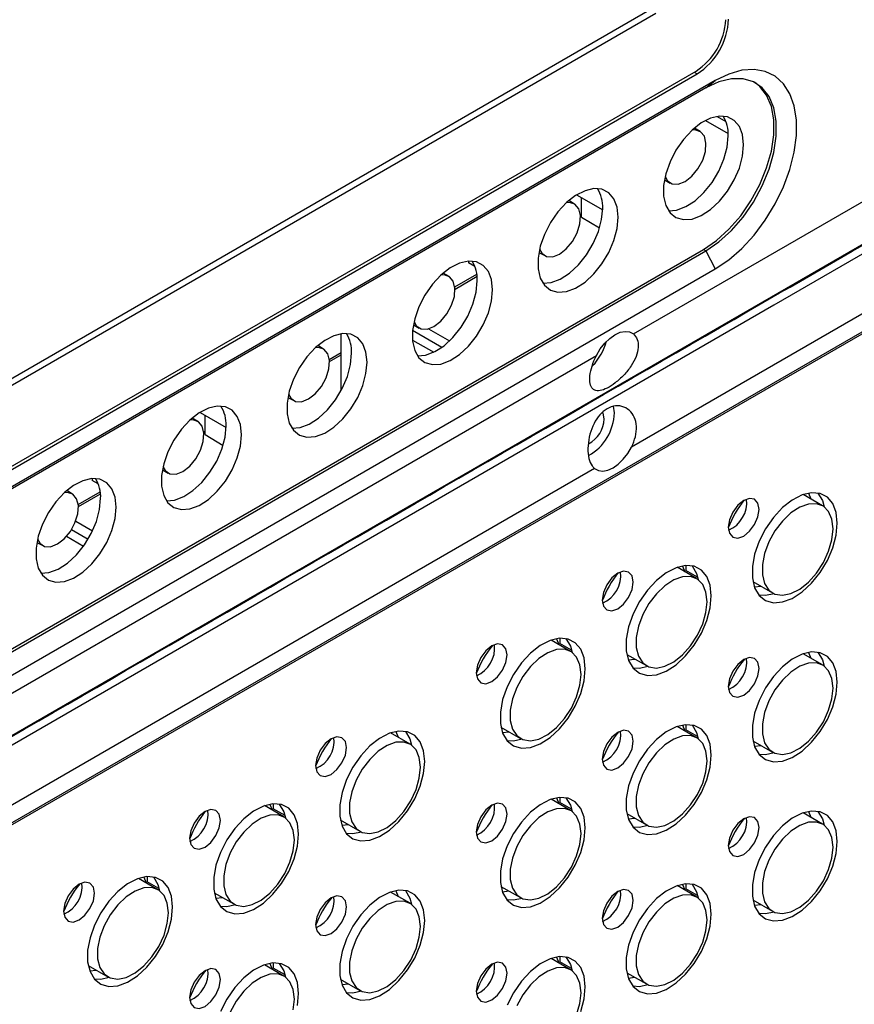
# Model space of a CAD drawing. Header units: millimetres. Extents: x 7099 to 9560, y -2357 to -1635.
# Tile 73 of 85: x 8951 to 9046, y -1976 to -1863. Entities that reach past the tile are written whole.
import ezdxf

# ---------------------------------------------------------------- set-up
doc = ezdxf.new("R2010")
doc.units = ezdxf.units.MM
doc.header["$LTSCALE"] = 3

msp = doc.modelspace()

# ---------------------------------------------------------------- linework, layer by layer
at = {"linetype": 'Continuous', "lineweight": 30}
for p, q in [((9020.95, -1899.28), (9153.19, -1822.95)), ((9152.98, -1835.89), (9020.74, -1912.23)), ((9150.35, -1839.45), (8886.9, -1991.53)), ((9148.03, -1841.02), (8887.1, -1991.65)), ((9022.81, -1862.22), (8908.26, -1928.35)), ((9023.52, -1862.63), (8907.55, -1929.57)), ((8902.96, -1941.45), (9028.12, -1869.2)), ((8903.08, -1941.77), (9028.24, -1869.52)), ((9027.9, -1869.32), (9028.24, -1869.52)), ((9029.26, -1871.12), (8899.94, -1945.78)), ((9030.32, -1870.28), (8901.01, -1944.93)), ((9029.26, -1871.12), (9030.32, -1870.28)), ((9030.52, -1874.39), (9031.54, -1874.97)), ((9028.58, -1876.11), (9027.93, -1875.72)), ((9029.2, -1874.85), (9031.8, -1876.35)), ((9024.5, -1881.65), (9025.17, -1882.02)), ((9014.45, -1883.36), (9017.44, -1885.09)), ((9014.21, -1884.41), (9013.56, -1884.01)), ((9015.02, -1885.91), (9015.02, -1883.69)), ((9014.88, -1885.61), (9015.02, -1885.53)), ((9014.9, -1885.84), (9015.02, -1885.77)), ((9015.02, -1885.91), (9017.08, -1887.14)), ((8899.66, -1964.25), (9028.98, -1889.6)), ((8899.94, -1964.41), (9029.26, -1889.76)), ((9010.13, -1889.95), (9010.8, -1890.32)), ((9028.98, -1889.6), (9029.26, -1889.76)), ((9029.26, -1889.76), (9030.32, -1891.83)), ((9002.09, -1890.94), (9002.09, -1891.15)), ((9002.8, -1891.55), (9002.09, -1891.15)), ((8901.01, -1966.49), (9030.32, -1891.83)), ((8999.85, -1892.7), (8999.19, -1892.31)), ((9000.51, -1893.9), (9003.02, -1892.45)), ((9000.53, -1894.14), (9003.05, -1892.68)), ((8995.77, -1898.24), (8996.44, -1898.61)), ((8987.51, -1905.75), (8987.51, -1899.26)), ((8995.68, -1898.86), (8999.03, -1900.8)), ((8997.5, -1898.69), (8999.9, -1900.07)), ((8995.66, -1899.97), (8998.1, -1901.36)), ((8985.48, -1901), (8984.82, -1900.6)), ((8986.14, -1902.2), (8987.51, -1901.41)), ((8986.16, -1902.43), (8987.51, -1901.65)), ((8884.49, -1978.06), (9016.72, -1901.73)), ((8981.4, -1906.54), (8982.07, -1906.91)), ((8971.34, -1908.25), (8974.33, -1909.97)), ((9018.77, -1908.3), (9018.67, -1907.53)), ((8971.11, -1909.29), (8970.46, -1908.9)), ((8971.92, -1910.8), (8971.92, -1908.58)), ((8971.77, -1910.49), (8971.92, -1910.41)), ((8971.79, -1910.73), (8971.92, -1910.65)), ((8971.92, -1910.8), (8973.98, -1912.03)), ((9016.51, -1914.67), (8884.28, -1991.01)), ((8967.03, -1914.83), (8967.7, -1915.2)), ((8958.99, -1915.83), (8958.99, -1916.03)), ((8959.69, -1916.44), (8958.99, -1916.03)), ((8956.74, -1917.59), (8956.09, -1917.19)), ((8957.41, -1918.79), (8959.92, -1917.34)), ((8957.42, -1919.02), (8959.94, -1917.57)), ((9042.61, -1918.95), (9040.38, -1917.66)), ((8957.11, -1920.69), (8959.04, -1921.8)), ((8956.64, -1921.64), (8958.54, -1922.74)), ((8956.07, -1922.43), (8958.02, -1923.54)), ((8952.66, -1923.13), (8953.33, -1923.5)), ((9028.19, -1927.27), (9025.96, -1925.98)), ((9026.97, -1925.77), (9026.97, -1926.35)), ((9028.3, -1927.12), (9026.97, -1926.35)), ((9034.63, -1927.62), (9036.87, -1928.91)), ((9034.8, -1928.23), (9035.55, -1928.15)), ((9013.76, -1935.6), (9011.53, -1934.31)), ((9012.54, -1934.1), (9012.54, -1934.68)), ((9013.88, -1935.45), (9012.54, -1934.68)), ((9020.21, -1935.94), (9022.44, -1937.23)), ((9020.37, -1936.55), (9021.13, -1936.48)), ((9042.61, -1937.15), (9040.38, -1935.87)), ((9005.78, -1944.27), (9008.02, -1945.56)), ((9028.19, -1945.48), (9025.96, -1944.19)), ((9026.97, -1943.98), (9026.97, -1944.56)), ((8995.38, -1946.21), (8993.15, -1944.93)), ((9005.95, -1944.88), (9006.7, -1944.8)), ((9028.3, -1945.33), (9026.97, -1944.56)), ((9034.63, -1945.83), (9036.87, -1947.11)), ((9034.8, -1946.44), (9035.55, -1946.36)), ((9012.54, -1952.31), (9012.54, -1952.89)), ((8980.95, -1954.54), (8978.72, -1953.25)), ((8979.73, -1953.04), (8979.73, -1953.62)), ((9013.76, -1953.81), (9011.53, -1952.52)), ((9013.88, -1953.66), (9012.54, -1952.89)), ((8981.07, -1954.39), (8979.73, -1953.62)), ((9020.21, -1954.15), (9022.44, -1955.44)), ((9042.61, -1955.36), (9040.38, -1954.08)), ((8987.4, -1954.88), (8989.63, -1956.17)), ((8987.56, -1955.49), (8988.32, -1955.42)), ((9020.37, -1954.76), (9021.13, -1954.68)), ((8966.53, -1962.87), (8964.3, -1961.58)), ((8965.31, -1961.37), (8965.31, -1961.95)), ((8966.64, -1962.72), (8965.31, -1961.95)), ((9005.78, -1962.48), (9008.02, -1963.77)), ((9028.19, -1963.69), (9025.96, -1962.4)), ((9026.97, -1962.19), (9026.97, -1962.77)), ((8972.97, -1963.21), (8975.21, -1964.5)), ((8995.38, -1964.42), (8993.15, -1963.13)), ((9005.95, -1963.09), (9006.7, -1963.01)), ((9028.3, -1963.54), (9026.97, -1962.77)), ((8973.14, -1963.82), (8973.89, -1963.74)), ((9034.63, -1964.03), (9036.87, -1965.32)), ((9034.8, -1964.64), (9035.55, -1964.57)), ((8980.95, -1972.75), (8978.72, -1971.46)), ((8979.73, -1971.25), (8979.73, -1971.83)), ((9013.76, -1972.02), (9011.53, -1970.73)), ((9012.54, -1970.52), (9012.54, -1971.1)), ((9013.88, -1971.87), (9012.54, -1971.1)), ((8958.55, -1971.54), (8960.78, -1972.83)), ((8958.71, -1972.15), (8959.47, -1972.07)), ((8981.07, -1972.6), (8979.73, -1971.83)), ((9020.21, -1972.36), (9022.44, -1973.65)), ((8987.4, -1973.09), (8989.63, -1974.38)), ((8987.56, -1973.7), (8988.32, -1973.62)), ((9020.37, -1972.97), (9021.13, -1972.89))]:
    msp.add_line(p, q, dxfattribs=at)
at = {"linetype": 'Continuous', "lineweight": 30, "flags": 128}
for points in [[(8878.61, -1986.3), (8878.61, -1986.3), (8880.02, -1985.48), (8885.68, -1982.21), (8908.31, -1969.15), (8998.82, -1916.91), (9157.39, -1825.36), (9157.39, -1825.36)], [(9157.22, -1826.57), (9157.22, -1826.57), (9155.8, -1827.39), (9150.15, -1830.66), (9127.52, -1843.72), (9037.01, -1895.97), (8878.32, -1987.58), (8878.32, -1987.58)], [(9029.26, -1889.76), (9030.74, -1888.75), (9032.18, -1887.45), (9033.51, -1885.91), (9034.7, -1884.19), (9035.7, -1882.34), (9036.48, -1880.43), (9037.02, -1878.51), (9037.3, -1876.66), (9037.3, -1874.94), (9037.02, -1873.41), (9036.48, -1872.12), (9035.7, -1871.11), (9034.7, -1870.42), (9033.51, -1870.07), (9032.18, -1870.07), (9030.74, -1870.43), (9029.26, -1871.12)], [(9030.32, -1891.83), (9031.86, -1890.8), (9033.35, -1889.5), (9034.76, -1887.97), (9036.05, -1886.25), (9037.19, -1884.39), (9038.14, -1882.44), (9038.87, -1880.45), (9039.37, -1878.48), (9039.62, -1876.58), (9039.62, -1874.8), (9039.37, -1873.19), (9038.87, -1871.79), (9038.14, -1870.65), (9037.19, -1869.79), (9036.05, -1869.24), (9034.76, -1869.01), (9033.35, -1869.11), (9031.86, -1869.54), (9030.32, -1870.28)], [(9028.98, -1889.6), (9030.46, -1888.58), (9031.89, -1887.29), (9033.23, -1885.75), (9034.41, -1884.03), (9035.42, -1882.18), (9036.2, -1880.26), (9036.74, -1878.35), (9037.01, -1876.5), (9037.01, -1874.78), (9036.74, -1873.25), (9036.2, -1871.96), (9035.42, -1870.95), (9034.82, -1870.48)], [(9033.57, -1877.63), (9033.45, -1876.47), (9033.09, -1875.53), (9032.5, -1874.84), (9031.72, -1874.44), (9030.8, -1874.36), (9029.78, -1874.59), (9028.71, -1875.14), (9027.66, -1875.96), (9026.68, -1877.01), (9025.82, -1878.24), (9025.14, -1879.58), (9024.66, -1880.96), (9024.41, -1882.3), (9024.41, -1883.53), (9024.66, -1884.59), (9025.14, -1885.41), (9025.82, -1885.96), (9026.68, -1886.2), (9027.66, -1886.13), (9028.71, -1885.73), (9029.78, -1885.05), (9030.8, -1884.1), (9031.72, -1882.95), (9032.5, -1881.66), (9033.09, -1880.29), (9033.45, -1878.92), (9033.57, -1877.63)], [(9024.97, -1885.19), (9025.89, -1885.11), (9026.94, -1884.71), (9028.01, -1884.03), (9029.03, -1883.08), (9029.95, -1881.93), (9030.73, -1880.64), (9031.32, -1879.27), (9031.68, -1877.9), (9031.81, -1876.61)], [(9026.86, -1881.84), (9027.64, -1881.24), (9028.34, -1880.4), (9028.88, -1879.41), (9029.19, -1878.39), (9029.26, -1877.44), (9029.07, -1876.66), (9028.63, -1876.14), (9028, -1875.94), (9027.65, -1875.97)], [(9024.58, -1881.28), (9024.84, -1881.74), (9025.38, -1882.11), (9026.07, -1882.14), (9026.86, -1881.84)], [(9019.21, -1885.92), (9019.08, -1884.77), (9018.72, -1883.82), (9018.13, -1883.13), (9017.35, -1882.73), (9016.43, -1882.65), (9015.41, -1882.89), (9014.34, -1883.43), (9013.29, -1884.25), (9012.31, -1885.31), (9011.46, -1886.54), (9010.77, -1887.88), (9010.29, -1889.25), (9010.04, -1890.59), (9010.04, -1891.83), (9010.29, -1892.88), (9010.77, -1893.71), (9011.46, -1894.26), (9012.31, -1894.5), (9013.29, -1894.42), (9014.34, -1894.03), (9015.41, -1893.34), (9016.43, -1892.4), (9017.35, -1891.25), (9018.13, -1889.95), (9018.72, -1888.59), (9019.08, -1887.22), (9019.21, -1885.92)], [(9012.49, -1890.14), (9013.27, -1889.53), (9013.97, -1888.69), (9014.51, -1887.71), (9014.83, -1886.68), (9014.89, -1885.73), (9014.7, -1884.96), (9014.26, -1884.44), (9013.64, -1884.24), (9013.28, -1884.26)], [(9010.6, -1893.48), (9011.52, -1893.4), (9012.57, -1893.01), (9013.64, -1892.32), (9014.66, -1891.38), (9015.59, -1890.23), (9016.36, -1888.93), (9016.95, -1887.57), (9017.31, -1886.2), (9017.44, -1884.9)], [(9010.21, -1889.58), (9010.47, -1890.04), (9011.01, -1890.4), (9011.71, -1890.44), (9012.49, -1890.14)], [(9004.84, -1894.22), (9004.71, -1893.06), (9004.35, -1892.12), (9003.76, -1891.43), (9002.99, -1891.03), (9002.06, -1890.95), (9001.04, -1891.18), (8999.97, -1891.73), (8998.92, -1892.55), (8997.94, -1893.6), (8997.09, -1894.83), (8996.4, -1896.17), (8995.92, -1897.55), (8995.68, -1898.89), (8995.68, -1900.12), (8995.92, -1901.18), (8996.4, -1902), (8997.09, -1902.55), (8997.94, -1902.79), (8998.92, -1902.72), (8999.97, -1902.32), (9001.04, -1901.64), (9002.06, -1900.69), (9002.99, -1899.54), (9003.76, -1898.25), (9004.35, -1896.88), (9004.71, -1895.51), (9004.84, -1894.22)], [(8998.12, -1898.43), (8998.9, -1897.83), (8999.6, -1896.99), (9000.14, -1896), (9000.46, -1894.98), (9000.52, -1894.03), (9000.33, -1893.25), (8999.89, -1892.73), (8999.27, -1892.53), (8998.91, -1892.56)], [(8996.23, -1901.78), (8997.15, -1901.69), (8998.21, -1901.3), (8999.27, -1900.62), (9000.29, -1899.67), (9001.22, -1898.52), (9001.99, -1897.23), (9002.58, -1895.86), (9002.95, -1894.49), (9003.07, -1893.2)], [(8995.84, -1897.87), (8996.1, -1898.33), (8996.64, -1898.7), (8997.34, -1898.73), (8998.12, -1898.43)], [(8990.47, -1902.51), (8990.34, -1901.36), (8989.98, -1900.41), (8989.39, -1899.72), (8988.62, -1899.32), (8987.69, -1899.24), (8986.67, -1899.48), (8985.61, -1900.02), (8984.55, -1900.84), (8983.57, -1901.89), (8982.72, -1903.12), (8982.03, -1904.46), (8981.55, -1905.84), (8981.31, -1907.18), (8981.31, -1908.42), (8981.55, -1909.47), (8982.03, -1910.3), (8982.72, -1910.85), (8983.57, -1911.09), (8984.55, -1911.01), (8985.61, -1910.62), (8986.67, -1909.93), (8987.69, -1908.99), (8988.62, -1907.84), (8989.39, -1906.54), (8989.98, -1905.18), (8990.34, -1903.81), (8990.47, -1902.51)], [(9016.72, -1901.73), (9017.16, -1900.99), (9017.67, -1900.34), (9018.24, -1899.78), (9018.84, -1899.36), (9019.44, -1899.09), (9020.01, -1898.99), (9020.52, -1899.05), (9020.95, -1899.28)], [(8981.86, -1910.07), (8982.79, -1909.99), (8983.84, -1909.6), (8984.9, -1908.91), (8985.93, -1907.97), (8986.85, -1906.82), (8987.63, -1905.52), (8988.21, -1904.15), (8988.58, -1902.79), (8988.7, -1901.49)], [(8983.75, -1906.72), (8984.53, -1906.12), (8985.23, -1905.28), (8985.77, -1904.3), (8986.09, -1903.27), (8986.16, -1902.32), (8985.96, -1901.55), (8985.53, -1901.03), (8984.9, -1900.83), (8984.54, -1900.85)], [(8981.47, -1906.17), (8981.73, -1906.63), (8982.27, -1906.99), (8982.97, -1907.03), (8983.75, -1906.72)], [(8976.1, -1910.81), (8975.98, -1909.65), (8975.61, -1908.71), (8975.03, -1908.01), (8974.25, -1907.62), (8973.32, -1907.53), (8972.3, -1907.77), (8971.24, -1908.31), (8970.19, -1909.14), (8969.21, -1910.19), (8968.35, -1911.42), (8967.66, -1912.76), (8967.19, -1914.14), (8966.94, -1915.48), (8966.94, -1916.71), (8967.19, -1917.77), (8967.66, -1918.59), (8968.35, -1919.14), (8969.21, -1919.38), (8970.19, -1919.3), (8971.24, -1918.91), (8972.3, -1918.23), (8973.32, -1917.28), (8974.25, -1916.13), (8975.03, -1914.84), (8975.61, -1913.47), (8975.98, -1912.1), (8976.1, -1910.81)], [(9017.6, -1908.98), (9017.48, -1908.34), (9017.44, -1908.26)], [(8969.38, -1915.02), (8970.17, -1914.42), (8970.86, -1913.58), (8971.4, -1912.59), (8971.72, -1911.57), (8971.79, -1910.62), (8971.59, -1909.84), (8971.16, -1909.32), (8970.53, -1909.12), (8970.17, -1909.15)], [(8967.49, -1918.37), (8968.42, -1918.28), (8969.47, -1917.89), (8970.53, -1917.2), (8971.56, -1916.26), (8972.48, -1915.11), (8973.26, -1913.82), (8973.84, -1912.45), (8974.21, -1911.08), (8974.33, -1909.79)], [(9016.51, -1914.67), (9016.94, -1914.9), (9017.46, -1914.96), (9018.03, -1914.86), (9018.63, -1914.59), (9019.22, -1914.17), (9019.79, -1913.62), (9020.31, -1912.96), (9020.74, -1912.23)], [(8967.1, -1914.46), (8967.36, -1914.92), (8967.9, -1915.29), (8968.6, -1915.32), (8969.38, -1915.02)], [(8961.73, -1919.1), (8961.61, -1917.95), (8961.24, -1917), (8960.66, -1916.31), (8959.88, -1915.91), (8958.96, -1915.83), (8957.93, -1916.07), (8956.87, -1916.61), (8955.82, -1917.43), (8954.84, -1918.48), (8953.98, -1919.71), (8953.3, -1921.05), (8952.82, -1922.43), (8952.57, -1923.77), (8952.57, -1925.01), (8952.82, -1926.06), (8953.3, -1926.89), (8953.98, -1927.44), (8954.84, -1927.68), (8955.82, -1927.6), (8956.87, -1927.21), (8957.93, -1926.52), (8958.96, -1925.58), (8959.88, -1924.43), (8960.66, -1923.13), (8961.24, -1921.76), (8961.61, -1920.4), (8961.73, -1919.1)], [(8955.01, -1923.31), (8955.8, -1922.71), (8956.5, -1921.87), (8957.03, -1920.89), (8957.35, -1919.86), (8957.42, -1918.91), (8957.22, -1918.14), (8956.79, -1917.62), (8956.16, -1917.42), (8955.81, -1917.44)], [(8953.12, -1926.66), (8954.05, -1926.58), (8955.1, -1926.19), (8956.17, -1925.5), (8957.19, -1924.56), (8958.11, -1923.41), (8958.89, -1922.11), (8959.48, -1920.74), (8959.84, -1919.38), (8959.96, -1918.08)], [(9035.35, -1919.35), (9035.21, -1918.64), (9034.83, -1918.2), (9034.25, -1918.09), (9033.58, -1918.33), (9032.9, -1918.87), (9032.33, -1919.65), (9031.94, -1920.53), (9031.81, -1921.39), (9031.94, -1922.09), (9032.33, -1922.53), (9032.9, -1922.64), (9033.58, -1922.41), (9034.25, -1921.86), (9034.83, -1921.09), (9035.21, -1920.21), (9035.35, -1919.35)], [(9044.29, -1920.92), (9044.16, -1919.7), (9043.77, -1918.69), (9043.15, -1917.96), (9042.33, -1917.54), (9041.35, -1917.45), (9040.26, -1917.7), (9039.13, -1918.28), (9038.02, -1919.15), (9036.98, -1920.27), (9036.07, -1921.57), (9035.34, -1923), (9034.83, -1924.46), (9034.57, -1925.88), (9034.57, -1927.19), (9034.83, -1928.31), (9035.34, -1929.19), (9036.07, -1929.77), (9036.98, -1930.03), (9038.02, -1929.94), (9039.13, -1929.53), (9040.26, -1928.8), (9041.35, -1927.8), (9042.33, -1926.58), (9043.15, -1925.2), (9043.77, -1923.75), (9044.16, -1922.3), (9044.29, -1920.92)], [(9041.3, -1918.19), (9041.02, -1917.54), (9040.99, -1917.5)], [(9042.08, -1917.48), (9042.59, -1918.35), (9042.79, -1919.06)], [(9043.81, -1921.58), (9043.68, -1920.48), (9043.3, -1919.61), (9042.7, -1919), (9041.92, -1918.7), (9041, -1918.74), (9040, -1919.09), (9038.98, -1919.75), (9038.01, -1920.68), (9037.15, -1921.8), (9036.45, -1923.07), (9035.96, -1924.38), (9035.71, -1925.67), (9035.71, -1926.84), (9035.96, -1927.84), (9036.45, -1928.58), (9037.15, -1929.04), (9038.01, -1929.17), (9038.98, -1928.98), (9040, -1928.46), (9041, -1927.67), (9041.92, -1926.63), (9042.7, -1925.43), (9043.3, -1924.13), (9043.68, -1922.82), (9043.81, -1921.58)], [(8952.74, -1922.76), (8953, -1923.22), (8953.53, -1923.58), (8954.23, -1923.62), (8955.01, -1923.31)], [(9020.92, -1927.67), (9020.79, -1926.97), (9020.4, -1926.53), (9019.83, -1926.42), (9019.15, -1926.65), (9018.48, -1927.2), (9017.9, -1927.97), (9017.52, -1928.86), (9017.38, -1929.72), (9017.52, -1930.42), (9017.9, -1930.86), (9018.48, -1930.97), (9019.15, -1930.74), (9019.83, -1930.19), (9020.4, -1929.42), (9020.79, -1928.53), (9020.92, -1927.67)], [(9029.87, -1929.25), (9029.74, -1928.03), (9029.35, -1927.02), (9028.73, -1926.29), (9027.9, -1925.86), (9026.92, -1925.78), (9025.84, -1926.03), (9024.71, -1926.6), (9023.59, -1927.48), (9022.55, -1928.59), (9021.64, -1929.9), (9020.91, -1931.32), (9020.4, -1932.79), (9020.14, -1934.21), (9020.14, -1935.52), (9020.4, -1936.64), (9020.91, -1937.51), (9021.64, -1938.1), (9022.55, -1938.35), (9023.59, -1938.27), (9024.71, -1937.85), (9025.84, -1937.12), (9026.92, -1936.12), (9027.9, -1934.9), (9028.73, -1933.53), (9029.35, -1932.08), (9029.74, -1930.62), (9029.87, -1929.25)], [(9026.88, -1926.52), (9026.59, -1925.87), (9026.57, -1925.82)], [(9027.66, -1925.81), (9028.16, -1926.68), (9028.36, -1927.38)], [(9029.38, -1929.91), (9029.25, -1928.81), (9028.88, -1927.93), (9028.28, -1927.33), (9027.49, -1927.03), (9026.57, -1927.06), (9025.57, -1927.42), (9024.55, -1928.08), (9023.58, -1929), (9022.72, -1930.13), (9022.03, -1931.39), (9021.53, -1932.71), (9021.28, -1933.99), (9021.28, -1935.17), (9021.53, -1936.16), (9022.03, -1936.91), (9022.72, -1937.37), (9023.58, -1937.5), (9024.55, -1937.3), (9025.57, -1936.79), (9026.57, -1935.99), (9027.49, -1934.96), (9028.28, -1933.76), (9028.88, -1932.46), (9029.25, -1931.15), (9029.38, -1929.91)], [(9037.05, -1929), (9036.07, -1929.21), (9035.33, -1929.18)], [(9015.44, -1937.58), (9015.31, -1936.35), (9014.92, -1935.35), (9014.3, -1934.61), (9013.48, -1934.19), (9012.5, -1934.1), (9011.41, -1934.36), (9010.28, -1934.93), (9009.17, -1935.8), (9008.13, -1936.92), (9007.22, -1938.23), (9006.49, -1939.65), (9005.98, -1941.11), (9005.72, -1942.54), (9005.72, -1943.84), (9005.98, -1944.97), (9006.49, -1945.84), (9007.22, -1946.42), (9008.13, -1946.68), (9009.17, -1946.6), (9010.28, -1946.18), (9011.41, -1945.45), (9012.5, -1944.45), (9013.48, -1943.23), (9014.3, -1941.86), (9014.92, -1940.4), (9015.31, -1938.95), (9015.44, -1937.58)], [(9012.45, -1934.84), (9012.17, -1934.19), (9012.14, -1934.15)], [(9013.23, -1934.14), (9013.74, -1935), (9013.94, -1935.71)], [(9006.5, -1936), (9006.36, -1935.3), (9005.98, -1934.86), (9005.4, -1934.75), (9004.73, -1934.98), (9004.05, -1935.53), (9003.48, -1936.3), (9003.09, -1937.18), (9002.96, -1938.04), (9003.09, -1938.75), (9003.48, -1939.19), (9004.05, -1939.3), (9004.73, -1939.06), (9005.4, -1938.52), (9005.98, -1937.74), (9006.36, -1936.86), (9006.5, -1936)], [(9014.96, -1938.23), (9014.83, -1937.14), (9014.45, -1936.26), (9013.85, -1935.66), (9013.07, -1935.36), (9012.15, -1935.39), (9011.15, -1935.75), (9010.13, -1936.41), (9009.16, -1937.33), (9008.3, -1938.46), (9007.6, -1939.72), (9007.11, -1941.03), (9006.86, -1942.32), (9006.86, -1943.5), (9007.11, -1944.49), (9007.6, -1945.24), (9008.3, -1945.69), (9009.16, -1945.83), (9010.13, -1945.63), (9011.15, -1945.12), (9012.15, -1944.32), (9013.07, -1943.29), (9013.85, -1942.08), (9014.45, -1940.79), (9014.83, -1939.47), (9014.96, -1938.23)], [(9035.35, -1937.56), (9035.21, -1936.85), (9034.83, -1936.41), (9034.25, -1936.3), (9033.58, -1936.53), (9032.9, -1937.08), (9032.33, -1937.85), (9031.94, -1938.74), (9031.81, -1939.6), (9031.94, -1940.3), (9032.33, -1940.74), (9032.9, -1940.85), (9033.58, -1940.62), (9034.25, -1940.07), (9034.83, -1939.3), (9035.21, -1938.41), (9035.35, -1937.56)], [(9044.29, -1939.13), (9044.16, -1937.91), (9043.77, -1936.9), (9043.15, -1936.17), (9042.33, -1935.75), (9041.35, -1935.66), (9040.26, -1935.91), (9039.13, -1936.49), (9038.02, -1937.36), (9036.98, -1938.48), (9036.07, -1939.78), (9035.34, -1941.2), (9034.83, -1942.67), (9034.57, -1944.09), (9034.57, -1945.4), (9034.83, -1946.52), (9035.34, -1947.4), (9036.07, -1947.98), (9036.98, -1948.23), (9038.02, -1948.15), (9039.13, -1947.74), (9040.26, -1947.01), (9041.35, -1946), (9042.33, -1944.78), (9043.15, -1943.41), (9043.77, -1941.96), (9044.16, -1940.51), (9044.29, -1939.13)], [(9041.3, -1936.4), (9041.02, -1935.75), (9040.99, -1935.7)], [(9042.08, -1935.69), (9042.59, -1936.56), (9042.79, -1937.27)], [(9022.62, -1937.33), (9021.64, -1937.54), (9020.91, -1937.51)], [(9043.81, -1939.79), (9043.68, -1938.69), (9043.3, -1937.82), (9042.7, -1937.21), (9041.92, -1936.91), (9041, -1936.94), (9040, -1937.3), (9038.98, -1937.96), (9038.01, -1938.89), (9037.15, -1940.01), (9036.45, -1941.27), (9035.96, -1942.59), (9035.71, -1943.87), (9035.71, -1945.05), (9035.96, -1946.05), (9036.45, -1946.79), (9037.15, -1947.25), (9038.01, -1947.38), (9038.98, -1947.19), (9040, -1946.67), (9041, -1945.87), (9041.92, -1944.84), (9042.7, -1943.64), (9043.3, -1942.34), (9043.68, -1941.03), (9043.81, -1939.79)], [(9029.87, -1947.46), (9029.74, -1946.23), (9029.35, -1945.23), (9028.73, -1944.5), (9027.9, -1944.07), (9026.92, -1943.99), (9025.84, -1944.24), (9024.71, -1944.81), (9023.59, -1945.68), (9022.55, -1946.8), (9021.64, -1948.11), (9020.91, -1949.53), (9020.4, -1950.99), (9020.14, -1952.42), (9020.14, -1953.73), (9020.4, -1954.85), (9020.91, -1955.72), (9021.64, -1956.31), (9022.55, -1956.56), (9023.59, -1956.48), (9024.71, -1956.06), (9025.84, -1955.33), (9026.92, -1954.33), (9027.9, -1953.11), (9028.73, -1951.74), (9029.35, -1950.29), (9029.74, -1948.83), (9029.87, -1947.46)], [(9026.88, -1944.72), (9026.59, -1944.08), (9026.57, -1944.03)], [(9027.66, -1944.02), (9028.16, -1944.88), (9028.36, -1945.59)], [(8988.11, -1946.61), (8987.98, -1945.91), (8987.59, -1945.47), (8987.02, -1945.36), (8986.34, -1945.59), (8985.67, -1946.14), (8985.09, -1946.91), (8984.71, -1947.8), (8984.57, -1948.66), (8984.71, -1949.36), (8985.09, -1949.8), (8985.67, -1949.91), (8986.34, -1949.68), (8987.02, -1949.13), (8987.59, -1948.36), (8987.98, -1947.47), (8988.11, -1946.61)], [(8997.06, -1948.19), (8996.93, -1946.97), (8996.54, -1945.96), (8995.92, -1945.23), (8995.09, -1944.8), (8994.11, -1944.72), (8993.03, -1944.97), (8991.9, -1945.55), (8990.78, -1946.42), (8989.74, -1947.54), (8988.83, -1948.84), (8988.1, -1950.26), (8987.6, -1951.73), (8987.33, -1953.15), (8987.33, -1954.46), (8987.6, -1955.58), (8988.1, -1956.46), (8988.83, -1957.04), (8989.74, -1957.29), (8990.78, -1957.21), (8991.9, -1956.79), (8993.03, -1956.07), (8994.11, -1955.06), (8995.09, -1953.84), (8995.92, -1952.47), (8996.54, -1951.02), (8996.93, -1949.56), (8997.06, -1948.19)], [(8994.07, -1945.46), (8993.78, -1944.81), (8993.76, -1944.76)], [(8994.85, -1944.75), (8995.35, -1945.62), (8995.55, -1946.32)], [(9020.92, -1945.88), (9020.79, -1945.18), (9020.4, -1944.74), (9019.83, -1944.63), (9019.15, -1944.86), (9018.48, -1945.41), (9017.9, -1946.18), (9017.52, -1947.07), (9017.38, -1947.92), (9017.52, -1948.63), (9017.9, -1949.07), (9018.48, -1949.18), (9019.15, -1948.94), (9019.83, -1948.4), (9020.4, -1947.63), (9020.79, -1946.74), (9020.92, -1945.88)], [(9029.38, -1948.11), (9029.25, -1947.02), (9028.88, -1946.14), (9028.28, -1945.54), (9027.49, -1945.24), (9026.57, -1945.27), (9025.57, -1945.63), (9024.55, -1946.29), (9023.58, -1947.21), (9022.72, -1948.34), (9022.03, -1949.6), (9021.53, -1950.92), (9021.28, -1952.2), (9021.28, -1953.38), (9021.53, -1954.37), (9022.03, -1955.12), (9022.72, -1955.58), (9023.58, -1955.71), (9024.55, -1955.51), (9025.57, -1955), (9026.57, -1954.2), (9027.49, -1953.17), (9028.28, -1951.97), (9028.88, -1950.67), (9029.25, -1949.36), (9029.38, -1948.11)], [(8996.57, -1948.85), (8996.44, -1947.75), (8996.07, -1946.88), (8995.47, -1946.27), (8994.68, -1945.97), (8993.76, -1946), (8992.76, -1946.36), (8991.74, -1947.02), (8990.77, -1947.95), (8989.91, -1949.07), (8989.22, -1950.33), (8988.72, -1951.65), (8988.47, -1952.93), (8988.47, -1954.11), (8988.72, -1955.1), (8989.22, -1955.85), (8989.91, -1956.31), (8990.77, -1956.44), (8991.74, -1956.25), (8992.76, -1955.73), (8993.76, -1954.93), (8994.68, -1953.9), (8995.47, -1952.7), (8996.07, -1951.4), (8996.44, -1950.09), (8996.57, -1948.85)], [(9008.2, -1945.65), (9007.22, -1945.87), (9006.48, -1945.83)], [(9037.05, -1947.21), (9036.07, -1947.42), (9035.33, -1947.39)], [(9015.44, -1955.79), (9015.31, -1954.56), (9014.92, -1953.56), (9014.3, -1952.82), (9013.48, -1952.4), (9012.5, -1952.31), (9011.41, -1952.56), (9010.28, -1953.14), (9009.17, -1954.01), (9008.13, -1955.13), (9007.22, -1956.44), (9006.49, -1957.86), (9005.98, -1959.32), (9005.72, -1960.75), (9005.72, -1962.05), (9005.98, -1963.18), (9006.49, -1964.05), (9007.22, -1964.63), (9008.13, -1964.89), (9009.17, -1964.81), (9010.28, -1964.39), (9011.41, -1963.66), (9012.5, -1962.66), (9013.48, -1961.44), (9014.3, -1960.07), (9014.92, -1958.61), (9015.31, -1957.16), (9015.44, -1955.79)], [(9013.23, -1952.34), (9013.74, -1953.21), (9013.94, -1953.92)], [(8982.63, -1956.52), (8982.5, -1955.29), (8982.12, -1954.29), (8981.49, -1953.55), (8980.67, -1953.13), (8979.69, -1953.04), (8978.6, -1953.3), (8977.47, -1953.87), (8976.36, -1954.74), (8975.32, -1955.86), (8974.41, -1957.17), (8973.68, -1958.59), (8973.17, -1960.05), (8972.91, -1961.48), (8972.91, -1962.79), (8973.17, -1963.91), (8973.68, -1964.78), (8974.41, -1965.36), (8975.32, -1965.62), (8976.36, -1965.54), (8977.47, -1965.12), (8978.6, -1964.39), (8979.69, -1963.39), (8980.67, -1962.17), (8981.49, -1960.8), (8982.12, -1959.35), (8982.5, -1957.89), (8982.63, -1956.52)], [(8979.64, -1953.78), (8979.36, -1953.14), (8979.33, -1953.09)], [(8980.42, -1953.08), (8980.93, -1953.94), (8981.13, -1954.65)], [(9006.5, -1954.21), (9006.36, -1953.51), (9005.98, -1953.07), (9005.4, -1952.95), (9004.73, -1953.19), (9004.05, -1953.74), (9003.48, -1954.51), (9003.09, -1955.39), (9002.96, -1956.25), (9003.09, -1956.95), (9003.48, -1957.4), (9004.05, -1957.51), (9004.73, -1957.27), (9005.4, -1956.73), (9005.98, -1955.95), (9006.36, -1955.07), (9006.5, -1954.21)], [(9012.45, -1953.05), (9012.17, -1952.4), (9012.14, -1952.36)], [(8973.69, -1954.94), (8973.55, -1954.24), (8973.17, -1953.8), (8972.59, -1953.69), (8971.92, -1953.92), (8971.24, -1954.47), (8970.67, -1955.24), (8970.28, -1956.12), (8970.15, -1956.98), (8970.28, -1957.69), (8970.67, -1958.13), (8971.24, -1958.24), (8971.92, -1958), (8972.59, -1957.46), (8973.17, -1956.68), (8973.55, -1955.8), (8973.69, -1954.94)], [(8982.15, -1957.17), (8982.02, -1956.08), (8981.64, -1955.2), (8981.04, -1954.6), (8980.26, -1954.3), (8979.34, -1954.33), (8978.34, -1954.69), (8977.32, -1955.35), (8976.35, -1956.27), (8975.49, -1957.4), (8974.79, -1958.66), (8974.3, -1959.98), (8974.05, -1961.26), (8974.05, -1962.44), (8974.3, -1963.43), (8974.79, -1964.18), (8975.49, -1964.64), (8976.35, -1964.77), (8977.32, -1964.57), (8978.34, -1964.06), (8979.34, -1963.26), (8980.26, -1962.23), (8981.04, -1961.02), (8981.64, -1959.73), (8982.02, -1958.42), (8982.15, -1957.17)], [(9014.96, -1956.44), (9014.83, -1955.35), (9014.45, -1954.47), (9013.85, -1953.86), (9013.07, -1953.57), (9012.15, -1953.6), (9011.15, -1953.96), (9010.13, -1954.62), (9009.16, -1955.54), (9008.3, -1956.67), (9007.6, -1957.93), (9007.11, -1959.24), (9006.86, -1960.53), (9006.86, -1961.71), (9007.11, -1962.7), (9007.6, -1963.45), (9008.3, -1963.9), (9009.16, -1964.04), (9010.13, -1963.84), (9011.15, -1963.33), (9012.15, -1962.53), (9013.07, -1961.5), (9013.85, -1960.29), (9014.45, -1958.99), (9014.83, -1957.68), (9014.96, -1956.44)], [(9035.35, -1955.76), (9035.21, -1955.06), (9034.83, -1954.62), (9034.25, -1954.51), (9033.58, -1954.74), (9032.9, -1955.29), (9032.33, -1956.06), (9031.94, -1956.95), (9031.81, -1957.81), (9031.94, -1958.51), (9032.33, -1958.95), (9032.9, -1959.06), (9033.58, -1958.83), (9034.25, -1958.28), (9034.83, -1957.51), (9035.21, -1956.62), (9035.35, -1955.76)], [(9044.29, -1957.34), (9044.16, -1956.12), (9043.77, -1955.11), (9043.15, -1954.38), (9042.33, -1953.95), (9041.35, -1953.87), (9040.26, -1954.12), (9039.13, -1954.69), (9038.02, -1955.57), (9036.98, -1956.68), (9036.07, -1957.99), (9035.34, -1959.41), (9034.83, -1960.88), (9034.57, -1962.3), (9034.57, -1963.61), (9034.83, -1964.73), (9035.34, -1965.61), (9036.07, -1966.19), (9036.98, -1966.44), (9038.02, -1966.36), (9039.13, -1965.94), (9040.26, -1965.22), (9041.35, -1964.21), (9042.33, -1962.99), (9043.15, -1961.62), (9043.77, -1960.17), (9044.16, -1958.71), (9044.29, -1957.34)], [(9041.3, -1954.61), (9041.02, -1953.96), (9040.99, -1953.91)], [(9042.08, -1953.9), (9042.59, -1954.77), (9042.79, -1955.47)], [(9022.62, -1955.53), (9021.64, -1955.75), (9020.91, -1955.71)], [(9043.81, -1958), (9043.68, -1956.9), (9043.3, -1956.02), (9042.7, -1955.42), (9041.92, -1955.12), (9041, -1955.15), (9040, -1955.51), (9038.98, -1956.17), (9038.01, -1957.09), (9037.15, -1958.22), (9036.45, -1959.48), (9035.96, -1960.8), (9035.71, -1962.08), (9035.71, -1963.26), (9035.96, -1964.25), (9036.45, -1965), (9037.15, -1965.46), (9038.01, -1965.59), (9038.98, -1965.4), (9040, -1964.88), (9041, -1964.08), (9041.92, -1963.05), (9042.7, -1961.85), (9043.3, -1960.55), (9043.68, -1959.24), (9043.81, -1958)], [(8989.81, -1956.27), (8988.83, -1956.48), (8988.1, -1956.45)], [(8959.26, -1963.27), (8959.13, -1962.57), (8958.74, -1962.12), (8958.17, -1962.01), (8957.49, -1962.25), (8956.82, -1962.79), (8956.24, -1963.57), (8955.86, -1964.45), (8955.73, -1965.31), (8955.86, -1966.01), (8956.24, -1966.46), (8956.82, -1966.57), (8957.49, -1966.33), (8958.17, -1965.79), (8958.74, -1965.01), (8959.13, -1964.13), (8959.26, -1963.27)], [(8968.21, -1964.84), (8968.08, -1963.62), (8967.69, -1962.62), (8967.07, -1961.88), (8966.24, -1961.46), (8965.26, -1961.37), (8964.18, -1961.62), (8963.05, -1962.2), (8961.93, -1963.07), (8960.89, -1964.19), (8959.98, -1965.5), (8959.25, -1966.92), (8958.75, -1968.38), (8958.48, -1969.8), (8958.48, -1971.11), (8958.75, -1972.23), (8959.25, -1973.11), (8959.98, -1973.69), (8960.89, -1973.95), (8961.93, -1973.87), (8963.05, -1973.45), (8964.18, -1972.72), (8965.26, -1971.72), (8966.24, -1970.5), (8967.07, -1969.12), (8967.69, -1967.67), (8968.08, -1966.22), (8968.21, -1964.84)], [(8965.22, -1962.11), (8964.93, -1961.46), (8964.91, -1961.42)], [(8966, -1961.4), (8966.5, -1962.27), (8966.7, -1962.98)], [(9029.87, -1965.67), (9029.74, -1964.44), (9029.35, -1963.44), (9028.73, -1962.7), (9027.9, -1962.28), (9026.92, -1962.19), (9025.84, -1962.45), (9024.71, -1963.02), (9023.59, -1963.89), (9022.55, -1965.01), (9021.64, -1966.32), (9020.91, -1967.74), (9020.4, -1969.2), (9020.14, -1970.63), (9020.14, -1971.93), (9020.4, -1973.06), (9020.91, -1973.93), (9021.64, -1974.51), (9022.55, -1974.77), (9023.59, -1974.69), (9024.71, -1974.27), (9025.84, -1973.54), (9026.92, -1972.54), (9027.9, -1971.32), (9028.73, -1969.95), (9029.35, -1968.49), (9029.74, -1967.04), (9029.87, -1965.67)], [(9026.88, -1962.93), (9026.59, -1962.29), (9026.57, -1962.24)], [(9027.66, -1962.23), (9028.16, -1963.09), (9028.36, -1963.8)], [(8967.72, -1965.5), (8967.59, -1964.41), (8967.22, -1963.53), (8966.62, -1962.92), (8965.83, -1962.63), (8964.91, -1962.66), (8963.91, -1963.02), (8962.89, -1963.68), (8961.92, -1964.6), (8961.06, -1965.73), (8960.37, -1966.99), (8959.87, -1968.3), (8959.62, -1969.59), (8959.62, -1970.77), (8959.87, -1971.76), (8960.37, -1972.51), (8961.06, -1972.96), (8961.92, -1973.1), (8962.89, -1972.9), (8963.91, -1972.39), (8964.91, -1971.59), (8965.83, -1970.56), (8966.62, -1969.35), (8967.22, -1968.05), (8967.59, -1966.74), (8967.72, -1965.5)], [(8988.11, -1964.82), (8987.98, -1964.12), (8987.59, -1963.68), (8987.02, -1963.57), (8986.34, -1963.8), (8985.67, -1964.35), (8985.09, -1965.12), (8984.71, -1966.01), (8984.57, -1966.86), (8984.71, -1967.57), (8985.09, -1968.01), (8985.67, -1968.12), (8986.34, -1967.89), (8987.02, -1967.34), (8987.59, -1966.57), (8987.98, -1965.68), (8988.11, -1964.82)], [(8997.06, -1966.4), (8996.93, -1965.17), (8996.54, -1964.17), (8995.92, -1963.44), (8995.09, -1963.01), (8994.11, -1962.93), (8993.03, -1963.18), (8991.9, -1963.75), (8990.78, -1964.63), (8989.74, -1965.74), (8988.83, -1967.05), (8988.1, -1968.47), (8987.6, -1969.93), (8987.33, -1971.36), (8987.33, -1972.67), (8987.6, -1973.79), (8988.1, -1974.66), (8988.83, -1975.25), (8989.74, -1975.5), (8990.78, -1975.42), (8991.9, -1975), (8993.03, -1974.27), (8994.11, -1973.27), (8995.09, -1972.05), (8995.92, -1970.68), (8996.54, -1969.23), (8996.93, -1967.77), (8997.06, -1966.4)], [(8994.07, -1963.67), (8993.78, -1963.02), (8993.76, -1962.97)], [(8994.85, -1962.96), (8995.35, -1963.82), (8995.55, -1964.53)], [(9020.92, -1964.09), (9020.79, -1963.39), (9020.4, -1962.95), (9019.83, -1962.84), (9019.15, -1963.07), (9018.48, -1963.62), (9017.9, -1964.39), (9017.52, -1965.27), (9017.38, -1966.13), (9017.52, -1966.84), (9017.9, -1967.28), (9018.48, -1967.39), (9019.15, -1967.15), (9019.83, -1966.61), (9020.4, -1965.83), (9020.79, -1964.95), (9020.92, -1964.09)], [(9029.38, -1966.32), (9029.25, -1965.23), (9028.88, -1964.35), (9028.28, -1963.75), (9027.49, -1963.45), (9026.57, -1963.48), (9025.57, -1963.84), (9024.55, -1964.5), (9023.58, -1965.42), (9022.72, -1966.55), (9022.03, -1967.81), (9021.53, -1969.12), (9021.28, -1970.41), (9021.28, -1971.59), (9021.53, -1972.58), (9022.03, -1973.33), (9022.72, -1973.78), (9023.58, -1973.92), (9024.55, -1973.72), (9025.57, -1973.21), (9026.57, -1972.41), (9027.49, -1971.38), (9028.28, -1970.17), (9028.88, -1968.88), (9029.25, -1967.57), (9029.38, -1966.32)], [(8975.39, -1964.59), (8974.41, -1964.81), (8973.67, -1964.77)], [(8996.57, -1967.06), (8996.44, -1965.96), (8996.07, -1965.08), (8995.47, -1964.48), (8994.68, -1964.18), (8993.76, -1964.21), (8992.76, -1964.57), (8991.74, -1965.23), (8990.77, -1966.15), (8989.91, -1967.28), (8989.22, -1968.54), (8988.72, -1969.86), (8988.47, -1971.14), (8988.47, -1972.32), (8988.72, -1973.31), (8989.22, -1974.06), (8989.91, -1974.52), (8990.77, -1974.65), (8991.74, -1974.45), (8992.76, -1973.94), (8993.76, -1973.14), (8994.68, -1972.11), (8995.47, -1970.91), (8996.07, -1969.61), (8996.44, -1968.3), (8996.57, -1967.06)], [(9008.2, -1963.86), (9007.22, -1964.07), (9006.48, -1964.04)], [(9037.05, -1965.42), (9036.07, -1965.63), (9035.33, -1965.6)], [(8982.63, -1974.73), (8982.5, -1973.5), (8982.12, -1972.5), (8981.49, -1971.76), (8980.67, -1971.34), (8979.69, -1971.25), (8978.6, -1971.5), (8977.47, -1972.08), (8976.36, -1972.95), (8975.32, -1974.07), (8974.41, -1975.38), (8973.68, -1976.8)], [(8979.64, -1971.99), (8979.36, -1971.34), (8979.33, -1971.3)], [(8980.42, -1971.29), (8980.93, -1972.15), (8981.13, -1972.86)], [(9006.5, -1972.42), (9006.36, -1971.72), (9005.98, -1971.27), (9005.4, -1971.16), (9004.73, -1971.4), (9004.05, -1971.94), (9003.48, -1972.72), (9003.09, -1973.6), (9002.96, -1974.46), (9003.09, -1975.16), (9003.48, -1975.6), (9004.05, -1975.72), (9004.73, -1975.48), (9005.4, -1974.94), (9005.98, -1974.16), (9006.36, -1973.28), (9006.5, -1972.42)], [(9015.44, -1973.99), (9015.31, -1972.77), (9014.92, -1971.76), (9014.3, -1971.03), (9013.48, -1970.61), (9012.5, -1970.52), (9011.41, -1970.77), (9010.28, -1971.35), (9009.17, -1972.22), (9008.13, -1973.34), (9007.22, -1974.65), (9006.49, -1976.07)], [(9012.45, -1971.26), (9012.17, -1970.61), (9012.14, -1970.57)], [(9013.23, -1970.55), (9013.74, -1971.42), (9013.94, -1972.13)], [(8973.69, -1973.15), (8973.55, -1972.45), (8973.17, -1972.01), (8972.59, -1971.9), (8971.92, -1972.13), (8971.24, -1972.68), (8970.67, -1973.45), (8970.28, -1974.33), (8970.15, -1975.19), (8970.28, -1975.9), (8970.67, -1976.34), (8971.24, -1976.45), (8971.92, -1976.21), (8972.59, -1975.67), (8973.17, -1974.89), (8973.55, -1974.01), (8973.69, -1973.15)], [(8982.15, -1975.38), (8982.02, -1974.29), (8981.64, -1973.41), (8981.04, -1972.81), (8980.26, -1972.51), (8979.34, -1972.54), (8978.34, -1972.9), (8977.32, -1973.56), (8976.35, -1974.48), (8975.49, -1975.61), (8974.79, -1976.87)], [(9014.96, -1974.65), (9014.83, -1973.56), (9014.45, -1972.68), (9013.85, -1972.07), (9013.07, -1971.78), (9012.15, -1971.81), (9011.15, -1972.17), (9010.13, -1972.83), (9009.16, -1973.75), (9008.3, -1974.88), (9007.6, -1976.14)], [(8960.96, -1972.92), (8959.98, -1973.13), (8959.25, -1973.1)], [(9022.62, -1973.74), (9021.64, -1973.96), (9020.91, -1973.92)], [(8982.5, -1976.1), (8982.63, -1974.73)], [(8989.81, -1974.47), (8988.83, -1974.69), (8988.1, -1974.66)], [(9014.45, -1977.2), (9014.83, -1975.89), (9014.96, -1974.65)], [(9014.92, -1976.82), (9015.31, -1975.37), (9015.44, -1973.99)], [(8982.02, -1976.62), (8982.15, -1975.38)]]:
    msp.add_lwpolyline(points, dxfattribs=at)
at = {"linetype": 'Continuous', "lineweight": 30}
for centre, radius, start, end in [((9024.14, -1862.99), 7.38, 302.6058, 357.3945), ((9024.02, -1862.92), 7.84, 302.6058, 357.3946), ((9027.98, -1876.4), 3.83, 356.8768, 32.2314), ((9013.61, -1884.69), 3.83, 356.8768, 32.2314), ((8999.24, -1892.99), 3.83, 356.8739, 32.232), ((8984.87, -1901.28), 3.83, 356.8739, 32.232), ((9011.6, -1898.37), 6.52, 315.9385, 344.6295), ((8970.5, -1909.58), 3.83, 356.8739, 32.232), ((9013.02, -1908.16), 5.75, 299.1316, 358.5494), ((9014.3, -1908.9), 3.31, 297.3003, 358.583), ((8956.14, -1917.87), 3.83, 356.8739, 32.232), ((9042.16, -1925.32), 11.04, 140.3609, 159.6309), ((9030.45, -1918.56), 3.47, 293.5823, 6.4228), ((9027.73, -1933.65), 11.04, 140.3609, 159.6309), ((9016.03, -1926.89), 3.47, 293.5823, 6.4228), ((9013.31, -1941.98), 11.04, 140.3609, 159.6309), ((9001.6, -1935.22), 3.47, 293.5823, 6.4228), ((9042.16, -1943.53), 11.04, 140.361, 159.6308), ((9030.45, -1936.77), 3.47, 293.5824, 6.4227), ((8994.92, -1952.59), 11.04, 140.3609, 159.6309), ((8983.22, -1945.83), 3.47, 293.5823, 6.4228), ((9027.73, -1951.86), 11.04, 140.3611, 159.6307), ((9016.03, -1945.1), 3.47, 293.5824, 6.4227), ((9013.31, -1960.18), 11.04, 140.3611, 159.6307), ((9001.6, -1953.43), 3.47, 293.5824, 6.4227), ((8980.5, -1960.92), 11.04, 140.3609, 159.6309), ((8968.79, -1954.16), 3.47, 293.5823, 6.4228), ((9030.45, -1954.98), 3.47, 293.5822, 6.4228), ((9042.16, -1961.74), 11.04, 140.3611, 159.6308), ((8966.07, -1969.24), 11.04, 140.3609, 159.6309), ((8954.37, -1962.48), 3.47, 293.5823, 6.4228), ((9027.73, -1970.07), 11.04, 140.3611, 159.6308), ((9016.03, -1963.31), 3.47, 293.5822, 6.4228), ((8994.92, -1970.8), 11.04, 140.361, 159.6308), ((8983.22, -1964.04), 3.47, 293.5824, 6.4227), ((9013.31, -1978.39), 11.04, 140.3611, 159.6308), ((9001.6, -1971.63), 3.47, 293.5822, 6.4228), ((8980.5, -1979.13), 11.04, 140.361, 159.6308), ((8968.79, -1972.37), 3.47, 293.5824, 6.4227)]:
    msp.add_arc(centre, radius, start, end, dxfattribs=at)
for points, knots in [([(8928.02, -1957.9), (8963.38, -1937.48), (9024.07, -1902.45), (9097.5, -1860.08), (9136.96, -1837.25), (9152.39, -1828.38), (9155.5, -1826.55), (9157.27, -1825.57), (9157.73, -1825.17), (9157.81, -1825.11)], [0, 0, 0, 0, 0.461565, 0.792136, 0.957422, 0.978082, 0.992509, 0.998822, 1, 1, 1, 1]), ([(9020.95, -1899.28), (9021.13, -1899.47), (9021.47, -1899.86), (9021.56, -1900.79), (9021.31, -1901.85), (9020.72, -1902.96), (9019.87, -1904.02), (9018.88, -1904.9), (9017.93, -1905.52), (9017.11, -1905.81), (9016.48, -1905.76), (9016.07, -1905.35), (9015.91, -1904.59), (9016.03, -1903.55), (9016.33, -1902.54), (9016.62, -1901.94), (9016.72, -1901.73)], [0, 0, 0, 0, 0.073124, 0.146253, 0.219343, 0.293647, 0.369574, 0.445313, 0.518447, 0.589379, 0.660986, 0.735271, 0.811388, 0.88683, 0.96053, 1, 1, 1, 1]), ([(9020.74, -1912.23), (9020.91, -1911.83), (9021.25, -1911.04), (9021.35, -1909.83), (9021.1, -1908.77), (9020.51, -1907.95), (9019.66, -1907.49), (9018.67, -1907.48), (9017.71, -1907.91), (9016.89, -1908.72), (9016.26, -1909.81), (9015.86, -1911.08), (9015.7, -1912.39), (9015.82, -1913.55), (9016.12, -1914.3), (9016.41, -1914.57), (9016.51, -1914.67)], [0, 0, 0, 0, 0.073124, 0.146253, 0.219343, 0.293647, 0.369574, 0.445313, 0.518447, 0.589379, 0.660986, 0.735271, 0.811388, 0.88683, 0.96053, 1, 1, 1, 1])]:
    msp.add_open_spline(points, degree=3, knots=knots, dxfattribs=at)

doc.saveas('drawing.dxf')
